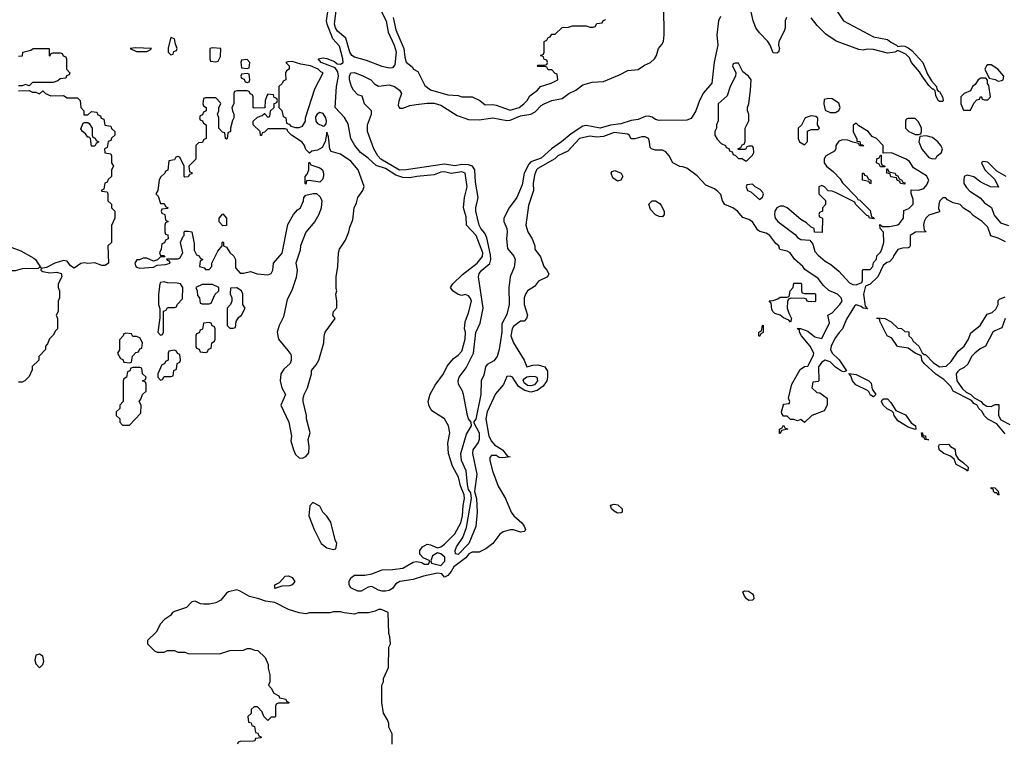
# Model space of a CAD drawing. Header units: inches. Extents: x 2792272 to 2951639, y 860504 to 1033803.
# Tile 62 of 209: x 2823176 to 2828865, y 1015521 to 1019697. Entities that reach past the tile are written whole.
import ezdxf

# ---------------------------------------------------------------- set-up
doc = ezdxf.new("R2010")
doc.units = ezdxf.units.IN
doc.header["$MEASUREMENT"] = 0
doc.layers.add('C8021', color=7, linetype='Continuous')

msp = doc.modelspace()

# ---------------------------------------------------------------- linework, layer by layer
at = {"layer": 'C8021', "color": 4}
for points, elevation in [([(2825230, 1019817.3), (2825292.9, 1019690), (2825304.6, 1019624.6), (2825338.9, 1019550), (2825351.1, 1019511.1), (2825343.6, 1019436.4), (2825330, 1019418.9), (2825310, 1019416.8), (2825270, 1019426.4), (2825180.7, 1019460.7), (2825110, 1019481), (2825095.6, 1019490), (2825083.1, 1019510), (2825060.5, 1019590), (2825012, 1019630), (2825000.5, 1019650), (2824994.7, 1019670), (2825005.4, 1019750)], 4), ([(2828872.1, 1018412.1), (2828830, 1018434), (2828788, 1018448), (2828770, 1018498), (2828738, 1018530), (2828685.2, 1018565.2), (2828670, 1018582), (2828630, 1018608), (2828610, 1018628), (2828570, 1018638), (2828536.4, 1018656.4), (2828527.3, 1018667.3), (2828510, 1018668), (2828492, 1018650), (2828486, 1018630), (2828484.7, 1018604.7), (2828491.6, 1018591.6), (2828490, 1018586), (2828430, 1018568), (2828412, 1018550), (2828402, 1018530), (2828398, 1018510), (2828402, 1018482), (2828414, 1018470), (2828351.6, 1018468.4), (2828326.4, 1018453.6), (2828322, 1018450), (2828322, 1018390), (2828316.9, 1018383.1), (2828310, 1018378), (2828276.4, 1018376.4), (2828250, 1018368), (2828226.4, 1018333.6), (2828222, 1018318), (2828202, 1018298), (2828186, 1018294), (2828164.7, 1018275.3), (2828134, 1018210), (2828090, 1018168), (2828063.6, 1018156.4), (2828051.3, 1018110), (2828062, 1018042), (2828074, 1018026), (2828050, 1018028.7), (2828039, 1018039), (2828010, 1018048), (2827999.6, 1018040.4), (2827953.7, 1017966.3), (2827931, 1017910), (2827910.7, 1017889.3), (2827886.4, 1017853.6), (2827864.7, 1017810), (2827861, 1017790), (2827871.3, 1017770), (2827910.5, 1017730.5), (2827952.7, 1017667.3), (2827938, 1017662), (2827924.7, 1017664.7), (2827890, 1017688.7), (2827858.6, 1017718.6), (2827830, 1017728.7), (2827810, 1017718), (2827792, 1017690), (2827794, 1017610), (2827790, 1017606), (2827758, 1017602), (2827754, 1017570), (2827782, 1017542), (2827799.6, 1017539.6), (2827842, 1017510), (2827842, 1017470), (2827823.6, 1017436.4), (2827754, 1017410), (2827710, 1017368), (2827690, 1017386), (2827670, 1017378), (2827650, 1017386), (2827630, 1017386), (2827610, 1017406), (2827590, 1017406), (2827580.4, 1017420.4), (2827578, 1017430), (2827588.9, 1017471.1), (2827590, 1017474), (2827622, 1017478), (2827626, 1017490), (2827618, 1017510), (2827638, 1017590), (2827685.6, 1017674.4), (2827710, 1017692), (2827730, 1017694), (2827762, 1017758), (2827764, 1017770), (2827743.7, 1017810), (2827692.7, 1017870), (2827681.2, 1017890), (2827682, 1017902), (2827668.7, 1017911.3), (2827688, 1017912), (2827730, 1017896.3), (2827770, 1017864), (2827810, 1017854), (2827854.6, 1017945.4), (2827846, 1017990), (2827870, 1018002), (2827915.3, 1018050), (2827928, 1018070), (2827922, 1018090), (2827902, 1018110), (2827852.1, 1018132.1), (2827821.2, 1018161.2), (2827790, 1018202), (2827713.2, 1018253.2), (2827702, 1018270), (2827653.6, 1018313.6), (2827628, 1018350), (2827610, 1018359), (2827568, 1018368), (2827562, 1018390), (2827544.1, 1018404.1), (2827510, 1018449), (2827490, 1018464), (2827453.2, 1018473.2), (2827441.2, 1018481.2), (2827410, 1018528.7), (2827390, 1018542), (2827354, 1018554), (2827324, 1018590), (2827297.2, 1018610), (2827249.5, 1018629.5), (2827237.2, 1018650), (2827226.3, 1018686.3), (2827210, 1018704), (2827190, 1018719), (2827141.2, 1018741.2), (2827090, 1018794), (2827030, 1018838), (2827007.3, 1018847.3), (2826990, 1018848), (2826949.2, 1018869.2), (2826928.7, 1018910), (2826910, 1018934), (2826890, 1018942), (2826850, 1018942), (2826826, 1018950), (2826818, 1018958), (2826815.3, 1018990), (2826808.7, 1019010), (2826790, 1019019.3), (2826770, 1019019.3), (2826730, 1019008.7), (2826710, 1019008), (2826698, 1019030), (2826690, 1019035.3), (2826610, 1019045.2), (2826550, 1019020.9), (2826510, 1019018.4), (2826470, 1019023.7), (2826410, 1019009.3), (2826343, 1018937), (2826286, 1018910), (2826268.2, 1018891.8), (2826170, 1018837), (2826162, 1018830), (2826150, 1018798), (2826143, 1018750), (2826144.7, 1018710), (2826116.8, 1018623.2), (2826101, 1018510), (2826111.3, 1018470), (2826138, 1018430), (2826152, 1018390), (2826152, 1018370), (2826185.4, 1018325.4), (2826204.7, 1018270), (2826222.8, 1018250), (2826232.7, 1018227.3), (2826226, 1018210), (2826174, 1018186), (2826150, 1018155.3), (2826110.9, 1018129.1), (2826098, 1018110), (2826091.3, 1018090), (2826091.3, 1018050), (2826111, 1017990), (2826104.7, 1017970), (2826090, 1017955.3), (2826070, 1017955.3), (2826030, 1017924), (2826020.7, 1017910), (2826013.4, 1017870), (2826028.5, 1017828.5), (2826091, 1017730), (2826106.8, 1017690), (2826140.1, 1017699.9), (2826170, 1017702.4), (2826210.7, 1017690.7), (2826224.9, 1017664.9), (2826226.4, 1017630), (2826221.6, 1017610), (2826201.1, 1017578.9), (2826166.4, 1017553.6), (2826130, 1017544.4), (2826094.5, 1017554.5), (2826057.3, 1017577.3), (2826024, 1017630), (2826010, 1017637), (2825990, 1017634), (2825972.2, 1017587.8), (2825925.7, 1017534.3), (2825878, 1017430), (2825868.5, 1017390), (2825887, 1017290), (2825901.7, 1017261.7), (2825919.9, 1017239.9), (2825964.9, 1017210), (2825993.7, 1017173.7), (2826010.4, 1017170), (2825964.8, 1017164.8), (2825946.8, 1017166.8), (2825930, 1017179), (2825902, 1017178), (2825892.7, 1017167.3), (2825892, 1017150), (2825907.3, 1017090), (2825941.1, 1017001.1), (2825982.8, 1016930), (2826016, 1016850), (2826031.3, 1016830), (2826078, 1016790), (2826091.3, 1016770), (2826098, 1016750), (2826096, 1016744), (2826090, 1016738), (2826070, 1016735.3), (2826030, 1016748.7), (2826010, 1016749), (2825970, 1016737.2), (2825950, 1016724), (2825910, 1016669.2), (2825870, 1016639), (2825830, 1016619), (2825790, 1016619.5), (2825771, 1016610), (2825753.9, 1016586.1), (2825685.3, 1016534.7), (2825670, 1016507), (2825650, 1016485.2), (2825630, 1016475.3), (2825614.3, 1016494.3), (2825590, 1016497.6), (2825510, 1016481.7), (2825450, 1016461.3), (2825372, 1016450), (2825350, 1016437.2), (2825330, 1016409.2), (2825310, 1016398), (2825290, 1016394), (2825270, 1016393.6), (2825250, 1016399.6), (2825210, 1016422), (2825190, 1016418), (2825150, 1016393.2), (2825130, 1016394), (2825090, 1016412.7), (2825079.6, 1016430), (2825078.9, 1016450), (2825089, 1016471), (2825110, 1016485.7), (2825170, 1016487.2), (2825210, 1016494.3), (2825270, 1016518.3), (2825330, 1016518.4), (2825390, 1016526.7), (2825450, 1016561), (2825470, 1016564.7), (2825499.6, 1016559.6), (2825514, 1016550), (2825538, 1016550), (2825546, 1016570), (2825507.3, 1016587.3), (2825488.4, 1016608.4), (2825488.7, 1016630), (2825504, 1016650), (2825530, 1016666), (2825550, 1016662.8), (2825590, 1016644.7), (2825610, 1016650.6), (2825630, 1016664.9), (2825690, 1016726), (2825724.8, 1016790), (2825734.4, 1016830), (2825738.4, 1016890), (2825746.2, 1016930), (2825744.2, 1016950), (2825722.2, 1017002.2), (2825712, 1017052), (2825677.3, 1017117.2), (2825653, 1017190), (2825649.5, 1017250), (2825660.7, 1017310), (2825654.5, 1017350), (2825630, 1017389.2), (2825557.2, 1017437.2), (2825542.7, 1017462.7), (2825536, 1017490), (2825547.6, 1017532.4), (2825576.2, 1017583.8), (2825625.2, 1017650), (2825646, 1017694), (2825682, 1017738), (2825710, 1017758.8), (2825730, 1017781), (2825749.3, 1017850), (2825751.6, 1017890), (2825746, 1017910), (2825749.3, 1017950), (2825770, 1018002), (2825786.6, 1018070), (2825779.5, 1018090), (2825770, 1018100.9), (2825750, 1018109.2), (2825730, 1018102), (2825710, 1018108.7), (2825678, 1018130), (2825666, 1018150), (2825678, 1018170), (2825735.5, 1018224.5), (2825818.4, 1018290), (2825850, 1018327.3), (2825852.1, 1018350), (2825814, 1018450), (2825758.4, 1018510), (2825756.6, 1018556.6), (2825740.9, 1018610), (2825745.2, 1018670), (2825760.9, 1018730), (2825749.2, 1018810), (2825730, 1018818), (2825670, 1018807), (2825630, 1018816.9), (2825610, 1018815.1), (2825570, 1018799.3), (2825471.4, 1018791.4), (2825430, 1018783.6), (2825390, 1018785.7), (2825350, 1018797.4), (2825290, 1018836.8), (2825234.9, 1018854.9), (2825190, 1018896.2), (2825144.5, 1018930), (2825112.3, 1018970), (2825089.5, 1019010), (2825074.5, 1019094.5), (2825052, 1019132), (2824999, 1019190), (2825007.4, 1019310), (2825017.7, 1019370), (2825015.1, 1019395.1), (2824999.1, 1019419.1), (2824917.2, 1019450), (2824901.2, 1019470), (2824930, 1019475.8), (2824950, 1019472.7), (2824994.6, 1019454.6), (2825010, 1019441), (2825030, 1019439.1), (2825045.2, 1019450), (2825043.7, 1019470), (2825023.8, 1019543.8), (2824985.5, 1019585.5), (2824951.7, 1019670), (2824949.7, 1019690), (2824959.8, 1019770)], 8), ([(2827225.7, 1019714.3), (2827213.6, 1019690), (2827204.6, 1019610), (2827209, 1019550), (2827189.2, 1019450.8), (2827175.3, 1019330), (2827126.8, 1019273.2), (2827104.4, 1019230), (2827082.7, 1019170), (2827055, 1019125), (2827030, 1019115.6), (2826870, 1019115.1), (2826850, 1019119.5), (2826830, 1019133.6), (2826810, 1019139.6), (2826790, 1019136.9), (2826750, 1019119.6), (2826710, 1019114.5), (2826650, 1019095.5), (2826590, 1019087.1), (2826530, 1019069.8), (2826450, 1019085.1), (2826430, 1019080.5), (2826362.6, 1019037.4), (2826306.7, 1018990), (2826249.4, 1018950.6), (2826190, 1018896.4), (2826130, 1018875.4), (2826117.3, 1018862.7), (2826091.5, 1018810), (2826078.4, 1018741.6), (2826048.8, 1018670), (2826004.4, 1018610), (2825972.7, 1018550), (2825973, 1018530), (2825990.5, 1018490), (2825993, 1018470), (2825988, 1018430), (2825994.2, 1018374.2), (2826030.3, 1018330.3), (2826038.7, 1018310), (2826033.4, 1018266.6), (2826010.6, 1018210), (2826008, 1018192), (2826003.1, 1018150), (2826003.7, 1018050), (2825990, 1017993.2), (2825961.8, 1017938.2), (2825962.3, 1017890), (2825946, 1017790), (2825934.4, 1017750), (2825915.2, 1017724.7), (2825876.7, 1017703.3), (2825867.2, 1017690), (2825856.9, 1017643.1), (2825843.1, 1017610), (2825841.3, 1017530), (2825811.5, 1017388.5), (2825798, 1017370), (2825830.2, 1017309.7), (2825830.3, 1017270), (2825825.9, 1017254.1), (2825793.4, 1017210), (2825791.6, 1017190), (2825817.4, 1017070), (2825804, 1016970), (2825814.9, 1016930), (2825818.9, 1016850), (2825811.3, 1016768.7), (2825770.9, 1016669.1), (2825710, 1016605.1), (2825694, 1016610), (2825692, 1016630), (2825699.6, 1016650), (2825736.4, 1016703.6), (2825757.6, 1016762.4), (2825785.7, 1016930), (2825782.7, 1016962.7), (2825770, 1016980.9), (2825762.7, 1017010), (2825755.8, 1017090), (2825729.7, 1017150), (2825724.2, 1017190), (2825758.3, 1017301.7), (2825786, 1017350), (2825785.2, 1017370), (2825769.4, 1017390), (2825762.7, 1017410), (2825740.9, 1017530), (2825735.1, 1017550), (2825712.3, 1017590), (2825709.5, 1017610), (2825714.5, 1017630), (2825754.9, 1017685.1), (2825798.9, 1017770), (2825811.5, 1017888.5), (2825836.6, 1017943.4), (2825853.6, 1018030), (2825827.6, 1018210), (2825831.6, 1018230), (2825846, 1018250), (2825891.7, 1018288.3), (2825898.7, 1018310), (2825897.1, 1018337.1), (2825875.9, 1018435.9), (2825863.5, 1018463.5), (2825839.7, 1018490), (2825831.3, 1018510), (2825811.8, 1018590), (2825811.8, 1018610), (2825826, 1018670), (2825810, 1018758), (2825806.6, 1018830), (2825792.3, 1018850), (2825770, 1018858.2), (2825730, 1018860.7), (2825690, 1018852.2), (2825630, 1018861.2), (2825410, 1018828.7), (2825370, 1018827.8), (2825263.6, 1018890), (2825245.1, 1018910), (2825221.3, 1018950), (2825185.6, 1019050), (2825185.6, 1019090), (2825209, 1019150), (2825208.7, 1019170), (2825169.2, 1019210), (2825155.3, 1019255.3), (2825130, 1019262), (2825105.2, 1019290), (2825094, 1019310), (2825082, 1019350), (2825082, 1019370), (2825089.3, 1019390), (2825110, 1019392.4), (2825162.8, 1019370), (2825204, 1019350), (2825226.6, 1019326.6), (2825250, 1019313.4), (2825310, 1019319.5), (2825342, 1019310), (2825370.4, 1019290), (2825381.6, 1019270), (2825365.8, 1019225.8), (2825363.4, 1019203.4), (2825370, 1019186), (2825390, 1019186), (2825430, 1019200.3), (2825466, 1019206), (2825530, 1019214), (2825570, 1019213.4), (2825610, 1019203.7), (2825703.4, 1019143.4), (2825770, 1019119.6), (2825830, 1019118.3), (2825910, 1019130.3), (2825990, 1019114.6), (2826010, 1019116.9), (2826070, 1019140.3), (2826130, 1019150.3), (2826154.9, 1019165.1), (2826190, 1019200.4), (2826206, 1019210), (2826250, 1019228.9), (2826310, 1019241.1), (2826349.8, 1019270.2), (2826390, 1019288.5), (2826430, 1019320.3), (2826484.6, 1019335.4), (2826550, 1019339), (2826642.6, 1019377.4), (2826690, 1019403.8), (2826750, 1019408.2), (2826786.4, 1019433.6), (2826820.7, 1019450), (2826843.6, 1019470), (2826854.7, 1019490), (2826866.6, 1019530), (2826887.1, 1019552.9), (2826895.4, 1019570), (2826899.1, 1019610), (2826897.8, 1019770)], 4), ([(2827606, 1019710), (2827598.8, 1019690), (2827598.8, 1019650), (2827594, 1019630), (2827562.8, 1019570), (2827561, 1019550), (2827566, 1019530), (2827561, 1019510), (2827550, 1019502.7), (2827530, 1019506), (2827513.2, 1019550), (2827499.5, 1019570), (2827450, 1019621.6), (2827429.8, 1019649.8), (2827414.8, 1019690), (2827403, 1019743)], 4), ([(2827901.6, 1019741.6), (2827936, 1019690), (2828110, 1019598.5), (2828190, 1019582.3), (2828210, 1019566), (2828242.8, 1019550), (2828250, 1019541), (2828270, 1019546), (2828290, 1019543), (2828310, 1019534.9), (2828330, 1019519.1), (2828394.4, 1019450), (2828421.8, 1019381.8), (2828444.2, 1019344.2), (2828473.4, 1019310), (2828474.8, 1019294.8), (2828482.8, 1019282.8), (2828490, 1019281), (2828507.3, 1019250), (2828512.7, 1019230), (2828510, 1019224), (2828490, 1019224.5), (2828482.7, 1019230), (2828470, 1019258), (2828466.3, 1019286.3), (2828456, 1019296), (2828450, 1019296), (2828430, 1019317), (2828389.7, 1019370), (2828375.6, 1019395.6), (2828329.8, 1019449.8), (2828316.6, 1019476.6), (2828296.9, 1019496.9), (2828250, 1019519), (2828232, 1019510), (2828190, 1019503.5), (2828110, 1019524.5), (2828074.4, 1019525.6), (2828050, 1019521.2), (2828024.7, 1019524.7), (2827893, 1019573), (2827833.9, 1019613.9), (2827783.5, 1019663.5), (2827750, 1019707.8)], 4), ([(2825334.6, 1019710), (2825350, 1019638.8), (2825396.4, 1019530), (2825400.9, 1019480.9), (2825410, 1019451.3), (2825443.6, 1019423.6), (2825451.6, 1019411.6), (2825476.9, 1019396.9), (2825516.9, 1019316.9), (2825550.6, 1019290.6), (2825650, 1019262.8), (2825710, 1019258.8), (2825730, 1019251), (2825790.7, 1019250.7), (2825834, 1019230), (2825864.7, 1019204.7), (2825910, 1019206.8), (2825930, 1019202.8), (2826010, 1019174.8), (2826062, 1019190), (2826088.7, 1019210), (2826108, 1019230), (2826123.1, 1019256.9), (2826168, 1019290), (2826186, 1019310), (2826246, 1019330), (2826286, 1019350), (2826282, 1019382), (2826270, 1019386), (2826250, 1019406), (2826230, 1019406), (2826222, 1019422), (2826210, 1019426), (2826170, 1019426), (2826166, 1019430), (2826170, 1019434), (2826210, 1019434), (2826222, 1019438), (2826226, 1019450), (2826222, 1019462), (2826207.3, 1019467.3), (2826202, 1019482), (2826186, 1019490), (2826202, 1019498), (2826206, 1019510), (2826206, 1019570), (2826222, 1019578), (2826230, 1019594), (2826242, 1019598), (2826250, 1019614), (2826270, 1019614), (2826310, 1019652), (2826347.3, 1019652.7), (2826370, 1019662), (2826450, 1019662), (2826470, 1019654), (2826490, 1019654), (2826502, 1019658), (2826510, 1019674), (2826542, 1019678), (2826547.3, 1019692.7), (2826562, 1019698)], 8), ([(2823170, 1019486), (2823192.7, 1019487.3), (2823194, 1019510), (2823239.6, 1019520.4), (2823254, 1019530), (2823270, 1019531.1), (2823346, 1019530), (2823346, 1019490), (2823350, 1019486), (2823358, 1019502), (2823370, 1019506), (2823410, 1019506), (2823422, 1019502), (2823427.3, 1019487.3), (2823442, 1019482), (2823446, 1019470), (2823446, 1019410), (2823466, 1019390), (2823462, 1019378), (2823447.3, 1019372.7), (2823442, 1019358), (2823410, 1019354), (2823396.4, 1019343.6), (2823370, 1019334), (2823250, 1019334), (2823230, 1019314), (2823210, 1019322), (2823190, 1019314), (2823170, 1019314)], 12), ([(2823170, 1019286), (2823230, 1019288), (2823250, 1019278), (2823270, 1019278), (2823290, 1019268.7), (2823310, 1019286), (2823326, 1019270), (2823356.4, 1019256.4), (2823430, 1019258), (2823450, 1019246), (2823510, 1019246), (2823526, 1019230), (2823528.4, 1019188.4), (2823546, 1019170), (2823547.3, 1019147.3), (2823570, 1019146), (2823590, 1019166), (2823622, 1019162), (2823627.3, 1019147.3), (2823642, 1019142), (2823647.3, 1019127.3), (2823662, 1019122), (2823667.3, 1019087.3), (2823702, 1019082), (2823707.3, 1019067.3), (2823726, 1019050), (2823726, 1019030), (2823707.3, 1019012.7), (2823702, 1018998), (2823687.3, 1018992.7), (2823682, 1018958), (2823666, 1018950), (2823667.3, 1018927.3), (2823702, 1018922), (2823706, 1018910), (2823706, 1018870), (2823718, 1018850), (2823706, 1018830), (2823706, 1018790), (2823687.3, 1018772.7), (2823682, 1018758), (2823667.3, 1018752.7), (2823662, 1018718), (2823646, 1018710), (2823650, 1018706), (2823682, 1018702), (2823686, 1018690), (2823686, 1018650), (2823706, 1018630), (2823706, 1018610), (2823726, 1018590), (2823726, 1018550), (2823707.3, 1018507.3), (2823706, 1018410), (2823686, 1018390), (2823688.7, 1018290), (2823670, 1018276), (2823650, 1018276), (2823610, 1018292), (2823570, 1018286.8), (2823550, 1018290.7), (2823530, 1018287.3), (2823490, 1018260.7), (2823470, 1018274.8), (2823450, 1018300.5), (2823430, 1018304.4), (2823379, 1018290), (2823330, 1018264.7), (2823300.4, 1018259.6), (2823298, 1018250), (2823310, 1018242), (2823350, 1018234), (2823390, 1018237.2), (2823415.3, 1018230), (2823419, 1018210), (2823398, 1018170), (2823398, 1018150), (2823406, 1018130), (2823406, 1018090), (2823398, 1018070), (2823398, 1018010), (2823386, 1017990), (2823395.3, 1017970), (2823395.3, 1017910), (2823382, 1017898), (2823370, 1017874), (2823347.3, 1017852.7), (2823336.4, 1017823.6), (2823326, 1017810), (2823326, 1017790), (2823286, 1017750), (2823286, 1017730), (2823248.4, 1017691.6), (2823247.3, 1017672.7), (2823230, 1017634), (2823206, 1017610), (2823190, 1017602), (2823170, 1017602)], 12), ([(2828875.3, 1018790), (2828821.2, 1018821.2), (2828770, 1018874), (2828743.6, 1018876.4), (2828734, 1018870), (2828752, 1018830), (2828810, 1018774), (2828832, 1018728), (2828786, 1018730), (2828730, 1018758), (2828690, 1018788.7), (2828650, 1018798), (2828634, 1018790), (2828631.6, 1018768.4), (2828631.3, 1018750), (2828646.4, 1018726.4), (2828666.4, 1018706.4), (2828726.4, 1018666.4), (2828750, 1018638), (2828791, 1018611), (2828806.4, 1018566.4), (2828843, 1018523), (2828890, 1018506.8)], 8), ([(2828870, 1017304), (2828822, 1017362), (2828770, 1017388), (2828750, 1017408), (2828735.3, 1017435.3), (2828718, 1017450), (2828708.7, 1017468.7), (2828690, 1017478), (2828676.4, 1017496.4), (2828569.5, 1017549.5), (2828556, 1017576), (2828516.5, 1017616.5), (2828470, 1017648.7), (2828402, 1017710), (2828388, 1017730), (2828386, 1017750), (2828378, 1017758), (2828350, 1017768.7), (2828310, 1017798), (2828249, 1017809), (2828215.3, 1017855.3), (2828188, 1017870), (2828146, 1017954), (2828146, 1017966), (2828128, 1017970), (2828130, 1017974), (2828174, 1017970), (2828212, 1017950), (2828250, 1017914), (2828271.6, 1017911.6), (2828290, 1017894), (2828312.7, 1017892.7), (2828314, 1017870), (2828330, 1017854), (2828338, 1017838), (2828370.6, 1017810.6), (2828391.3, 1017771.3), (2828402, 1017762), (2828410, 1017762), (2828454.8, 1017714.8), (2828490, 1017691), (2828530, 1017694.8), (2828558.7, 1017721.3), (2828598.6, 1017781.4), (2828633.2, 1017810), (2828658, 1017850), (2828672, 1017888), (2828726, 1017930), (2828766, 1017994), (2828794.8, 1018005.2), (2828817, 1018023), (2828829, 1018050), (2828830, 1018074), (2828838, 1018082), (2828870, 1018094.8)], 8), ([(2828870.6, 1017969.4), (2828850, 1017915.3), (2828810, 1017899.3), (2828798.8, 1017890), (2828756, 1017810), (2828725.1, 1017794.9), (2828694.8, 1017770), (2828674.8, 1017750), (2828654.9, 1017705.1), (2828633.8, 1017686.2), (2828606.7, 1017673.3), (2828596.7, 1017663.3), (2828586.8, 1017650), (2828590.8, 1017610), (2828624, 1017564), (2828644.7, 1017544.7), (2828672, 1017530), (2828691, 1017511), (2828732, 1017490), (2828739.6, 1017479.6), (2828763.6, 1017463.6), (2828790, 1017462), (2828812.7, 1017472.7), (2828832.7, 1017472.7), (2828831.3, 1017410), (2828844.7, 1017384.7), (2828896.8, 1017356.8)], 8), ([(2825328, 1015510), (2825328, 1015570), (2825308.9, 1015608.9), (2825308.7, 1015630), (2825302, 1015650), (2825278, 1015690), (2825268, 1015750), (2825268.7, 1015850), (2825278, 1015870), (2825278, 1015890), (2825307.3, 1015952.7), (2825308, 1016070), (2825318, 1016090), (2825315.3, 1016130), (2825308.7, 1016150), (2825306, 1016270), (2825267.3, 1016287.3), (2825250, 1016288), (2825230, 1016278), (2825191.1, 1016268.9), (2825131.6, 1016268.4), (2825110, 1016262), (2825050, 1016268), (2825030, 1016275.3), (2824990, 1016275.3), (2824968.4, 1016268.4), (2824850, 1016269), (2824830, 1016264), (2824791.6, 1016268.4), (2824730, 1016288), (2824650, 1016328), (2824595.5, 1016335.5), (2824558, 1016350), (2824503.3, 1016363.3), (2824450, 1016395.1), (2824430, 1016400.9), (2824382, 1016390), (2824370, 1016382), (2824338.2, 1016341.8), (2824310, 1016326.6), (2824270, 1016318.8), (2824238.5, 1016318.5), (2824221.6, 1016321.6), (2824190, 1016337), (2824170, 1016332.3), (2824139.3, 1016300.7), (2824070, 1016277.2), (2824058, 1016270), (2824046.8, 1016253.2), (2824012, 1016230), (2823990, 1016206), (2823963.6, 1016156.4), (2823914, 1016110), (2823914, 1016090), (2823954, 1016050), (2823970, 1016042), (2824010, 1016042), (2824030, 1016052), (2824070, 1016052), (2824090, 1016042), (2824130, 1016042), (2824150, 1016034), (2824330, 1016032), (2824390, 1016051.3), (2824470, 1016054), (2824490, 1016062), (2824510, 1016062), (2824532.7, 1016052.7), (2824551.6, 1016051.6), (2824594, 1016010), (2824612, 1015970), (2824612, 1015950), (2824622, 1015910), (2824622, 1015870), (2824614, 1015850), (2824630, 1015834), (2824645.4, 1015805.4), (2824674, 1015790), (2824678, 1015778), (2824714, 1015770), (2824718, 1015758), (2824734, 1015750), (2824730, 1015746), (2824670, 1015746), (2824658, 1015742), (2824654, 1015730), (2824654, 1015670), (2824650, 1015666), (2824630, 1015666), (2824610, 1015646), (2824586, 1015670), (2824576.4, 1015696.4), (2824550, 1015726), (2824530, 1015726), (2824514, 1015710), (2824512.7, 1015687.3), (2824494, 1015670), (2824498, 1015638), (2824512.7, 1015632.7), (2824518, 1015618), (2824532.7, 1015612.7), (2824538, 1015578), (2824552.7, 1015572.7), (2824558, 1015558), (2824574, 1015550), (2824570, 1015546), (2824538, 1015542), (2824534, 1015530), (2824527.3, 1015527.3), (2824450, 1015526), (2824438, 1015522), (2824434, 1015510)], 12)]:
    msp.add_lwpolyline(points, dxfattribs=dict(at, elevation=elevation))
for points, elevation in [([(2824050, 1019593.2), (2824034, 1019534), (2824034, 1019510), (2824050, 1019494), (2824062, 1019498), (2824067.3, 1019512.7), (2824082, 1019518), (2824086, 1019530), (2824075.5, 1019555.5), (2824070, 1019586)], 12), ([(2823845.8, 1019534.2), (2823814, 1019530), (2823850, 1019512), (2823910, 1019512), (2823930, 1019522), (2823938, 1019530)], 12), ([(2824290, 1019534), (2824274, 1019530), (2824274, 1019470), (2824278, 1019458), (2824310, 1019454), (2824322, 1019458), (2824336.4, 1019483.6), (2824338, 1019530)], 12), ([(2824490, 1019466), (2824458, 1019462), (2824454, 1019450), (2824458, 1019418), (2824490, 1019414), (2824502, 1019418), (2824506, 1019450)], 12), ([(2824750, 1019456), (2824726, 1019454), (2824714, 1019450), (2824734, 1019430), (2824734, 1019410), (2824718, 1019402), (2824712.7, 1019387.3), (2824714, 1019350), (2824698, 1019342), (2824692.7, 1019327.3), (2824674, 1019310), (2824674, 1019190), (2824691.6, 1019171.6), (2824698, 1019138), (2824714, 1019130), (2824718, 1019098), (2824732.7, 1019092.7), (2824742, 1019082), (2824770, 1019074), (2824790, 1019074), (2824810, 1019082), (2824828, 1019110), (2824828, 1019130), (2824882, 1019298), (2824928.7, 1019390), (2824915.3, 1019395.3), (2824901.2, 1019410), (2824857.2, 1019430), (2824800.5, 1019440.5)], 12), ([(2827330, 1019446), (2827310, 1019446), (2827298, 1019442), (2827294, 1019430), (2827314, 1019390), (2827312, 1019370), (2827281, 1019310), (2827263.6, 1019256.4), (2827212, 1019210), (2827211.6, 1019111.6), (2827202, 1019090), (2827202, 1019070), (2827192, 1019050), (2827192, 1019030), (2827205.4, 1019005.4), (2827230, 1018982), (2827254, 1018970), (2827258, 1018958), (2827272.7, 1018952.7), (2827278, 1018938), (2827292.7, 1018932.7), (2827298, 1018918), (2827312.7, 1018912.7), (2827330, 1018894), (2827350, 1018894), (2827370, 1018882), (2827378, 1018882), (2827410, 1018914), (2827418, 1018930), (2827416.4, 1018956.4), (2827410, 1018966), (2827390, 1018966), (2827378, 1018962), (2827370, 1018946), (2827330, 1018946), (2827326, 1018950), (2827342, 1018958), (2827350, 1018974), (2827362, 1018978), (2827367.3, 1018992.7), (2827368, 1019070), (2827388.4, 1019111.6), (2827388.7, 1019150), (2827382, 1019170), (2827382, 1019190), (2827388.7, 1019210), (2827399, 1019290), (2827402, 1019350), (2827388, 1019370), (2827354.6, 1019394.6)], 8), ([(2828790, 1019435.3), (2828770, 1019435.3), (2828762, 1019430), (2828752, 1019410), (2828778, 1019358), (2828811.6, 1019351.6), (2828830, 1019342), (2828850, 1019344.7), (2828858, 1019350), (2828862, 1019370), (2828828, 1019410)], 8), ([(2824490, 1019386), (2824458, 1019382), (2824454, 1019370), (2824458, 1019358), (2824472.7, 1019352.7), (2824478, 1019338), (2824490, 1019334), (2824502, 1019338), (2824506, 1019350), (2824502, 1019382)], 12), ([(2828758, 1019358), (2828730, 1019358), (2828714, 1019350), (2828696.9, 1019323.1), (2828682, 1019310), (2828670, 1019286), (2828634, 1019270), (2828614, 1019250), (2828614, 1019210), (2828630, 1019174), (2828670, 1019174), (2828690, 1019214), (2828707.3, 1019232.7), (2828722, 1019238), (2828728, 1019252), (2828734, 1019250), (2828738, 1019238), (2828750, 1019234), (2828770, 1019234), (2828786, 1019250), (2828776.4, 1019316.4), (2828768.4, 1019328.4), (2828767.3, 1019347.3)], 8), ([(2824490, 1019286), (2824430, 1019286), (2824418, 1019282), (2824414, 1019270), (2824414, 1019210), (2824402, 1019190), (2824404.7, 1019170), (2824414, 1019150), (2824414, 1019130), (2824405.4, 1019114.6), (2824394, 1019070), (2824394, 1019050), (2824378, 1019042), (2824374, 1019010), (2824370, 1019006), (2824366, 1019010), (2824362, 1019042), (2824347.3, 1019047.3), (2824326, 1019070), (2824326, 1019130), (2824318, 1019150), (2824326, 1019170), (2824326, 1019190), (2824338, 1019210), (2824336.4, 1019216.4), (2824310, 1019246), (2824250, 1019246), (2824238, 1019242), (2824234, 1019210), (2824238, 1019198), (2824254, 1019190), (2824254, 1019170), (2824238, 1019162), (2824232.7, 1019147.3), (2824218, 1019142), (2824214, 1019130), (2824218, 1019118), (2824232.7, 1019112.7), (2824238, 1019098), (2824254, 1019090), (2824254, 1019010), (2824238, 1019002), (2824232.7, 1018987.3), (2824210, 1018986), (2824194, 1018970), (2824194, 1018890), (2824154, 1018850), (2824158, 1018818), (2824170, 1018814), (2824170, 1018806), (2824158, 1018802), (2824150, 1018788), (2824130, 1018786), (2824126, 1018790), (2824126, 1018850), (2824102, 1018902), (2824090, 1018906), (2824078, 1018902), (2824070, 1018886), (2824038, 1018882), (2824032.7, 1018827.3), (2824018, 1018822), (2824014, 1018810), (2823990, 1018786), (2823982, 1018770), (2823974, 1018710), (2823962, 1018690), (2823976, 1018676), (2823990, 1018634), (2824010, 1018634), (2824018, 1018618), (2824034, 1018610), (2824030, 1018606), (2823998, 1018602), (2823994, 1018590), (2823998, 1018578), (2824014, 1018570), (2824018, 1018538), (2824034, 1018530), (2824018, 1018522), (2824014, 1018510), (2824014, 1018470), (2824018, 1018458), (2824032.7, 1018452.7), (2824034, 1018430), (2824018, 1018422), (2824012.7, 1018407.3), (2823998, 1018402), (2823994, 1018370), (2823984.7, 1018350), (2823990, 1018334), (2824010, 1018334), (2824014, 1018326), (2823990, 1018326), (2823971.6, 1018308.4), (2823950, 1018302), (2823910, 1018318), (2823890, 1018318), (2823868, 1018308), (2823852, 1018308), (2823842, 1018290), (2823846, 1018274), (2823850, 1018266.8), (2823870, 1018260.7), (2823950, 1018266.8), (2823970, 1018278), (2824018, 1018282), (2824046, 1018290), (2824042, 1018302), (2824030, 1018306), (2824026, 1018314), (2824090, 1018314), (2824102, 1018318), (2824118, 1018350), (2824106, 1018410), (2824118, 1018442), (2824126, 1018450), (2824126, 1018470), (2824130, 1018474), (2824150, 1018474), (2824171, 1018471), (2824183.6, 1018403.6), (2824184.7, 1018364.7), (2824198, 1018338), (2824212.7, 1018332.7), (2824218, 1018318), (2824234, 1018310), (2824218, 1018302), (2824214, 1018270), (2824242, 1018262), (2824250, 1018254), (2824270, 1018254), (2824286, 1018270), (2824286, 1018290), (2824320.2, 1018359.8), (2824346, 1018390), (2824346, 1018410), (2824350, 1018412), (2824354, 1018410), (2824354, 1018390), (2824370, 1018382), (2824390, 1018352), (2824414, 1018330), (2824422, 1018310), (2824423.6, 1018263.6), (2824450, 1018232), (2824470, 1018231.3), (2824510, 1018242), (2824548.4, 1018228.4), (2824610, 1018221.6), (2824629, 1018230), (2824639, 1018250), (2824642, 1018290), (2824692, 1018348), (2824726.3, 1018513.7), (2824759, 1018570), (2824782, 1018598), (2824798, 1018610), (2824815.3, 1018650), (2824818, 1018670), (2824830, 1018682), (2824871.6, 1018691.6), (2824891.6, 1018691.6), (2824912.7, 1018672.7), (2824922, 1018650), (2824918, 1018610), (2824904.7, 1018570), (2824881, 1018530), (2824830, 1018468.7), (2824799.3, 1018390), (2824796.1, 1018363.9), (2824770.8, 1018290), (2824779.3, 1018250), (2824772.8, 1018207.2), (2824747.9, 1018132.1), (2824720.9, 1018079.1), (2824699.8, 1017980.2), (2824674.8, 1017930), (2824662.8, 1017890), (2824671.1, 1017851.1), (2824725.4, 1017785.4), (2824742, 1017762), (2824744.7, 1017750), (2824744.7, 1017730), (2824738, 1017710), (2824702.5, 1017677.5), (2824684, 1017650), (2824681, 1017610), (2824691.3, 1017570), (2824711.3, 1017530), (2824684.7, 1017470), (2824731.3, 1017370), (2824746, 1017290), (2824743.5, 1017263.5), (2824757.3, 1017210), (2824770, 1017184.7), (2824790, 1017164.7), (2824810, 1017162), (2824828.4, 1017171.6), (2824847.3, 1017192.7), (2824848, 1017230), (2824842, 1017270), (2824854, 1017310), (2824834, 1017390), (2824834, 1017410), (2824814, 1017490), (2824814, 1017510), (2824819, 1017530), (2824839, 1017570), (2824862, 1017650), (2824862, 1017670), (2824890, 1017702), (2824904, 1017730), (2824934, 1017830), (2824934.6, 1017865.4), (2824942, 1017890), (2824998, 1017970), (2824986, 1017990), (2824988.7, 1018010), (2825008.7, 1018031.3), (2825009, 1018070), (2825002, 1018110), (2825008, 1018130), (2825004, 1018144), (2825004, 1018210), (2825014, 1018270), (2825019, 1018350), (2825024, 1018370), (2825058, 1018422), (2825078, 1018470), (2825083.1, 1018496.9), (2825100.4, 1018539.6), (2825108.7, 1018610), (2825122, 1018638), (2825129.2, 1018670), (2825158, 1018710), (2825167.3, 1018732.7), (2825132.3, 1018830), (2825090, 1018879.3), (2825030, 1018919.3), (2824975.3, 1018935.3), (2824968.9, 1018948.9), (2824960.4, 1019020.4), (2824950, 1019046), (2824942, 1018990), (2824922.8, 1018957.2), (2824896.4, 1018943.6), (2824864, 1018936), (2824850, 1018926), (2824830, 1018946), (2824822, 1018970), (2824809.1, 1018989.1), (2824746, 1019030), (2824726, 1019050), (2824722, 1019062), (2824710, 1019066), (2824610, 1019066), (2824590, 1019046), (2824578, 1019042), (2824572.7, 1019027.3), (2824567.3, 1019027.3), (2824566, 1019050), (2824526, 1019090), (2824526, 1019110), (2824550, 1019134), (2824576.4, 1019143.6), (2824590, 1019154), (2824610, 1019134), (2824622, 1019138), (2824626, 1019170), (2824646, 1019190), (2824647.3, 1019212.7), (2824662, 1019218), (2824666, 1019230), (2824662, 1019242), (2824647.3, 1019247.3), (2824642, 1019262), (2824610, 1019266), (2824603.6, 1019256.4), (2824594, 1019230), (2824592.7, 1019187.3), (2824530, 1019186), (2824526, 1019190), (2824526, 1019250), (2824522, 1019262), (2824507.3, 1019267.3), (2824502, 1019282)], 12), ([(2827850, 1019242), (2827824.7, 1019235.3), (2827822, 1019210), (2827830, 1019174), (2827859.6, 1019159.6), (2827890, 1019161), (2827910, 1019172), (2827916, 1019190), (2827910, 1019214), (2827870, 1019239)], 8), ([(2824910, 1019160.9), (2824894.8, 1019150), (2824884.9, 1019135.1), (2824886.8, 1019110), (2824895.9, 1019095.9), (2824930, 1019081), (2824937.2, 1019082.8), (2824946, 1019094), (2824949.4, 1019110), (2824945.1, 1019130), (2824930, 1019154.5)], 12), ([(2827750, 1019142), (2827714, 1019130), (2827692.7, 1019087.3), (2827674, 1019070), (2827674, 1019010), (2827682, 1018990), (2827710, 1018974), (2827727.3, 1018992.7), (2827727.3, 1019052.7), (2827750, 1019062), (2827790, 1019062), (2827798, 1019070), (2827786, 1019090), (2827787.3, 1019127.3), (2827776.4, 1019136.4)], 8), ([(2828350, 1019126), (2828310, 1019126), (2828298, 1019122), (2828294, 1019110), (2828294, 1019070), (2828314, 1019050), (2828330, 1019042), (2828350, 1019034), (2828370, 1019034), (2828382, 1019038), (2828386, 1019050), (2828386, 1019070), (2828370, 1019106)], 8), ([(2823590, 1018966), (2823586, 1019010), (2823578, 1019018), (2823570, 1019018), (2823557.2, 1019037.2), (2823538, 1019050), (2823530, 1019066), (2823542, 1019098), (2823550, 1019102), (2823570, 1019102), (2823576.9, 1019096.9), (2823594, 1019070), (2823594, 1019030), (2823598, 1019018), (2823612.7, 1019012.7), (2823618, 1018998), (2823634, 1018990), (2823618, 1018982), (2823610, 1018966)], 12), ([(2828010, 1019098), (2827992.7, 1019087.3), (2827992, 1019050), (2828014, 1019006), (2828014, 1018994), (2828030, 1018992), (2828034, 1018974), (2828046, 1018974), (2828052.7, 1018967.3), (2828030, 1018968), (2828022, 1018982), (2827990, 1018988), (2827960.4, 1019000.4), (2827930, 1019002), (2827910, 1018994), (2827892, 1018970), (2827892, 1018950), (2827883.6, 1018936.4), (2827831.6, 1018908.4), (2827824.7, 1018890), (2827824.7, 1018870), (2827838, 1018850), (2827878, 1018818), (2827916.9, 1018776.9), (2827930, 1018754), (2828014, 1018670), (2828018, 1018658), (2828030, 1018654), (2828090, 1018594), (2828098, 1018558), (2828110, 1018554), (2828114, 1018546), (2828086, 1018550), (2828082, 1018562), (2828070, 1018566), (2828006, 1018630), (2828002, 1018642), (2827890, 1018698), (2827870, 1018706), (2827847.3, 1018707.3), (2827826, 1018730), (2827810, 1018738), (2827794, 1018730), (2827794, 1018690), (2827832, 1018652), (2827831.6, 1018628.4), (2827814, 1018610), (2827814, 1018590), (2827798, 1018582), (2827794, 1018570), (2827798, 1018558), (2827814, 1018550), (2827812.7, 1018467.3), (2827768.7, 1018468.7), (2827766, 1018490), (2827750, 1018498), (2827723.1, 1018523.1), (2827690, 1018542), (2827610, 1018609), (2827590, 1018619), (2827570, 1018619), (2827550, 1018608.7), (2827538.8, 1018590), (2827537.3, 1018570), (2827540.7, 1018550), (2827556, 1018530), (2827656.3, 1018456.3), (2827670, 1018438), (2827690, 1018426), (2827742, 1018422), (2827758.8, 1018398.8), (2827770, 1018358), (2827790, 1018336), (2827830, 1018301), (2827862, 1018282), (2827910, 1018242.8), (2827970, 1018176), (2827990, 1018166), (2828010, 1018164.7), (2828042, 1018178), (2828046, 1018190), (2828046, 1018250), (2828050, 1018254), (2828090, 1018254), (2828106, 1018270), (2828110, 1018294), (2828127.3, 1018312.7), (2828128.4, 1018331.6), (2828150, 1018354), (2828158, 1018370), (2828168.7, 1018410), (2828168, 1018468), (2828148, 1018490), (2828146, 1018514), (2828162, 1018502), (2828202, 1018502), (2828249.1, 1018510.9), (2828260.2, 1018519.8), (2828282, 1018550), (2828285.2, 1018594.8), (2828314, 1018606), (2828338, 1018630), (2828338, 1018658), (2828327.3, 1018692.7), (2828327.3, 1018712.7), (2828370, 1018711), (2828399.3, 1018720.7), (2828418, 1018742), (2828428.7, 1018770), (2828415.1, 1018795.1), (2828340.9, 1018840.9), (2828316.5, 1018876.5), (2828298, 1018890), (2828212.7, 1018927.3), (2828166, 1018926), (2828166, 1018970), (2828126, 1019010), (2828102, 1019022), (2828079, 1019050), (2828024, 1019084)], 8), ([(2828414, 1019026), (2828378, 1019022), (2828372, 1018990), (2828388.1, 1018948.1), (2828430, 1018901), (2828450, 1018892), (2828470, 1018894), (2828478, 1018910), (2828502, 1018930), (2828508.7, 1018950), (2828499, 1018970), (2828482, 1018990), (2828450, 1019015.3)], 8), ([(2828150, 1018846), (2828142, 1018862), (2828126, 1018870), (2828128, 1018892), (2828142, 1018898), (2828150, 1018914), (2828154, 1018914), (2828154, 1018870), (2828158, 1018858), (2828174, 1018850), (2828174, 1018846), (2828170, 1018846)], 8), ([(2824910, 1018758), (2824850, 1018768), (2824834, 1018766), (2824830, 1018746), (2824826, 1018750), (2824826, 1018790), (2824836.4, 1018803.6), (2824846, 1018830), (2824846, 1018870), (2824850, 1018874), (2824858, 1018858), (2824910, 1018841), (2824924.7, 1018830), (2824932, 1018810), (2824931.6, 1018791.6), (2824926.4, 1018773.6)], 12), ([(2826630, 1018764.5), (2826603, 1018783), (2826594, 1018810), (2826600.2, 1018819.8), (2826614.6, 1018825.4), (2826650.5, 1018810.5), (2826660.7, 1018790), (2826650, 1018769.4)], 8), ([(2828290, 1018746), (2828266, 1018750), (2828262, 1018762), (2828246, 1018770), (2828242, 1018782), (2828208.9, 1018788.9), (2828206, 1018806), (2828186, 1018810), (2828186, 1018834), (2828190, 1018834), (2828198, 1018818), (2828234, 1018810), (2828238, 1018798), (2828250, 1018794), (2828258, 1018778), (2828274, 1018770), (2828278, 1018758), (2828290, 1018754)], 8), ([(2828090, 1018748), (2828082, 1018762), (2828046, 1018770), (2828046, 1018810), (2828054, 1018810), (2828058, 1018798), (2828070, 1018794), (2828078, 1018778), (2828094, 1018770), (2828094, 1018750)], 8), ([(2827410, 1018746), (2827378, 1018742), (2827374, 1018730), (2827382, 1018710), (2827401, 1018701), (2827450, 1018658), (2827468.7, 1018671.3), (2827474, 1018690), (2827470, 1018698), (2827454.6, 1018714.6), (2827426, 1018730)], 8), ([(2826890, 1018558), (2826870, 1018558.4), (2826850, 1018569.5), (2826820.4, 1018600.4), (2826811.8, 1018630), (2826829.6, 1018650.4), (2826850.3, 1018650.3), (2826874.4, 1018634.4), (2826882.5, 1018622.5), (2826899.3, 1018590), (2826900.5, 1018570)], 8), ([(2824350, 1018506), (2824328.4, 1018528.4), (2824328, 1018550), (2824350, 1018574), (2824371.3, 1018550), (2824370, 1018508)], 12), ([(2823298, 1018262), (2823290, 1018266), (2823282, 1018258), (2823190, 1018257), (2823150, 1018246), (2823130, 1018246), (2823110, 1018259), (2822988, 1018290), (2823030, 1018330.8), (2823052.7, 1018370), (2823070, 1018383), (2823090, 1018388.2), (2823130, 1018380.4), (2823181.7, 1018361.7), (2823257.7, 1018317.8), (2823267.7, 1018310)], 12), ([(2824010, 1018182), (2823990, 1018178), (2823986, 1018170), (2823978, 1018110), (2823978, 1018050), (2823985.4, 1018025.4), (2823985.4, 1017974.6), (2823974, 1017890), (2823990, 1017874), (2824002, 1017878), (2824006, 1017890), (2824007.3, 1018012.7), (2824022, 1018018), (2824030, 1018034), (2824070, 1018034), (2824082, 1018038), (2824086, 1018050), (2824116.4, 1018083.6), (2824118, 1018150), (2824106, 1018170), (2824085.4, 1018174.6), (2824030, 1018175.3)], 12), ([(2824290, 1018166), (2824230, 1018166), (2824194, 1018150), (2824202, 1018130), (2824203.6, 1018103.6), (2824214, 1018090), (2824218, 1018058), (2824230, 1018054), (2824270, 1018054), (2824282, 1018058), (2824306, 1018110), (2824326, 1018130), (2824326, 1018150)], 12), ([(2824430, 1018148), (2824394, 1018146), (2824392.7, 1018112.7), (2824402, 1018090), (2824402, 1018070), (2824394, 1018050), (2824374, 1018030), (2824374, 1017930), (2824390, 1017914), (2824410, 1017914), (2824422, 1017918), (2824427.3, 1017952.7), (2824442, 1017978), (2824458, 1017990), (2824478, 1018030), (2824466, 1018050), (2824466, 1018110), (2824458, 1018130)], 12), ([(2827710, 1018114), (2827770, 1018114), (2827774, 1018110), (2827774, 1018070), (2827770, 1018066), (2827732.7, 1018067.3), (2827726, 1018070), (2827722, 1018082), (2827710, 1018086), (2827632.7, 1018087.3), (2827618, 1018082), (2827612.7, 1018067.3), (2827611.3, 1018030), (2827619.8, 1017999.8), (2827634.8, 1017970), (2827630, 1017949), (2827620.4, 1017960.4), (2827590, 1017974), (2827570, 1017989.3), (2827539, 1017999), (2827529, 1018009), (2827522.7, 1018022.7), (2827518, 1018058), (2827507.3, 1018072.7), (2827530, 1018074), (2827556.4, 1018083.6), (2827570, 1018094), (2827610, 1018094), (2827622, 1018098), (2827628, 1018130), (2827646, 1018150), (2827650, 1018174), (2827690, 1018174), (2827694, 1018170), (2827694, 1018130), (2827698, 1018118)], 8), ([(2824270, 1017946), (2824238, 1017942), (2824232.7, 1017907.3), (2824218, 1017902), (2824212.7, 1017887.3), (2824198, 1017882), (2824194, 1017870), (2824194, 1017810), (2824198, 1017798), (2824212.7, 1017792.7), (2824218, 1017778), (2824250, 1017774), (2824262, 1017778), (2824267.3, 1017792.7), (2824282, 1017798), (2824286, 1017830), (2824302, 1017838), (2824306, 1017850), (2824306, 1017910), (2824302, 1017922), (2824287.3, 1017927.3), (2824282, 1017942)], 12), ([(2827450, 1017866), (2827446, 1017870), (2827446, 1017890), (2827462, 1017898), (2827468, 1017930), (2827472, 1017932), (2827471.6, 1017888.4), (2827458, 1017882)], 8), ([(2823790, 1017886), (2823778, 1017882), (2823774, 1017870), (2823752.7, 1017847.3), (2823752, 1017788), (2823742, 1017770), (2823758, 1017738), (2823772.7, 1017732.7), (2823778, 1017718), (2823810, 1017714), (2823822, 1017718), (2823827.3, 1017752.7), (2823847.3, 1017772.7), (2823862, 1017778), (2823870, 1017794), (2823882, 1017798), (2823886, 1017830), (2823870, 1017858), (2823850, 1017866), (2823830, 1017866), (2823822, 1017882)], 12), ([(2824070, 1017786), (2824038, 1017782), (2824034, 1017770), (2824034, 1017730), (2824018, 1017722), (2824012.7, 1017707.3), (2823998, 1017702), (2823974, 1017650), (2823974, 1017630), (2823990, 1017614), (2824002, 1017618), (2824010, 1017634), (2824050, 1017634), (2824062, 1017638), (2824066, 1017670), (2824082, 1017678), (2824086, 1017710), (2824102, 1017718), (2824106, 1017730), (2824102, 1017762), (2824087.3, 1017767.3), (2824082, 1017782)], 12), ([(2823870, 1017686), (2823830, 1017686), (2823818, 1017682), (2823812.7, 1017667.3), (2823798, 1017662), (2823794, 1017630), (2823778, 1017622), (2823774, 1017610), (2823774, 1017490), (2823754, 1017470), (2823754, 1017450), (2823734, 1017430), (2823734, 1017410), (2823754, 1017390), (2823754, 1017370), (2823770, 1017354), (2823810, 1017354), (2823876.4, 1017423.6), (2823878, 1017470), (2823866, 1017490), (2823876.4, 1017503.6), (2823886, 1017530), (2823906, 1017550), (2823906, 1017590), (2823902, 1017602), (2823886, 1017610), (2823902, 1017618), (2823906, 1017630), (2823886, 1017650), (2823882, 1017682)], 12), ([(2826130, 1017580.4), (2826110, 1017583.1), (2826090, 1017598), (2826085.9, 1017614.1), (2826090, 1017622), (2826106.8, 1017633.2), (2826130, 1017637.4), (2826155.4, 1017635.4), (2826164, 1017630), (2826168.2, 1017610), (2826150, 1017586.4)], 4), ([(2828110, 1017518), (2828090, 1017528), (2828084, 1017544), (2828074, 1017554), (2828007.5, 1017587.5), (2827989, 1017610), (2827979, 1017639), (2827967.3, 1017652.7), (2828010, 1017646), (2828082, 1017610), (2828096, 1017596), (2828101, 1017561), (2828122, 1017530)], 8), ([(2828350, 1017328.7), (2828310, 1017342.7), (2828250, 1017379), (2828229.5, 1017409.5), (2828225.2, 1017425.2), (2828215.3, 1017435.3), (2828187.7, 1017447.7), (2828166, 1017470), (2828155.3, 1017490), (2828160.2, 1017499.8), (2828170, 1017504.7), (2828190, 1017504.7), (2828210, 1017484.7), (2828238, 1017438), (2828293.7, 1017413.7), (2828326.8, 1017366.8), (2828351.3, 1017350), (2828354, 1017330)], 8), ([(2827566, 1017306), (2827566, 1017330), (2827582, 1017338), (2827590, 1017354), (2827598, 1017338), (2827614, 1017330), (2827578, 1017322), (2827570, 1017306)], 8), ([(2828430, 1017268.7), (2828406, 1017270), (2828402, 1017282), (2828390, 1017286), (2828386, 1017310), (2828392, 1017310), (2828394, 1017294), (2828410, 1017292), (2828412, 1017272)], 8), ([(2828650, 1017089.3), (2828639.3, 1017099.3), (2828586.6, 1017126.6), (2828576.4, 1017156.4), (2828554.6, 1017174.6), (2828515.3, 1017190), (2828490, 1017209.2), (2828484, 1017230), (2828490, 1017242), (2828543.6, 1017243.6), (2828554, 1017230), (2828576.9, 1017216.9), (2828582, 1017210), (2828583.6, 1017183.6), (2828598, 1017158), (2828630, 1017136), (2828656, 1017110), (2828654, 1017090)], 8), ([(2828830, 1016949), (2828822, 1016962), (2828810, 1016962), (2828802, 1016970), (2828802, 1016982), (2828790, 1016988), (2828790, 1016994), (2828810, 1016992), (2828830, 1016972), (2828834, 1016950)], 8), ([(2824870, 1016906), (2824852.7, 1016887.3), (2824846, 1016830), (2824878, 1016750), (2824918, 1016670), (2824950, 1016644.7), (2824990, 1016634), (2825002, 1016638), (2825008, 1016670), (2824998, 1016690), (2824972.9, 1016792.9), (2824950, 1016828), (2824928, 1016850), (2824910, 1016886)], 12), ([(2826630, 1016845.4), (2826610, 1016856.2), (2826596.2, 1016870), (2826589.7, 1016890.3), (2826610, 1016897), (2826632.6, 1016892.6), (2826657.1, 1016870), (2826658, 1016850), (2826650, 1016847.3)], 8), ([(2825590, 1016615.3), (2825562, 1016598), (2825550.7, 1016570), (2825555.3, 1016555.3), (2825610, 1016543), (2825633.4, 1016566.6), (2825632.8, 1016590), (2825610, 1016609.6)], 8), ([(2824650, 1016409.6), (2824649.6, 1016430.4), (2824676.5, 1016443.5), (2824710, 1016481), (2824730, 1016482.8), (2824750, 1016474), (2824766, 1016450), (2824751, 1016430), (2824735.6, 1016424.4), (2824690, 1016422.7)], 8), ([(2827390, 1016339.7), (2827376.2, 1016350), (2827361.3, 1016370), (2827355.3, 1016390), (2827363.2, 1016396.8), (2827386.8, 1016393.2), (2827410, 1016379.1), (2827416.4, 1016370), (2827417.1, 1016350), (2827410, 1016342)], 8), ([(2823290, 1016029.3), (2823270, 1016024), (2823264.4, 1015995.6), (2823270, 1015974.8), (2823290, 1015950.6), (2823309.4, 1015970), (2823316.2, 1015990), (2823310, 1016019)], 12)]:
    msp.add_lwpolyline(points, close=True, dxfattribs=dict(at, elevation=elevation))

doc.saveas('drawing.dxf')
